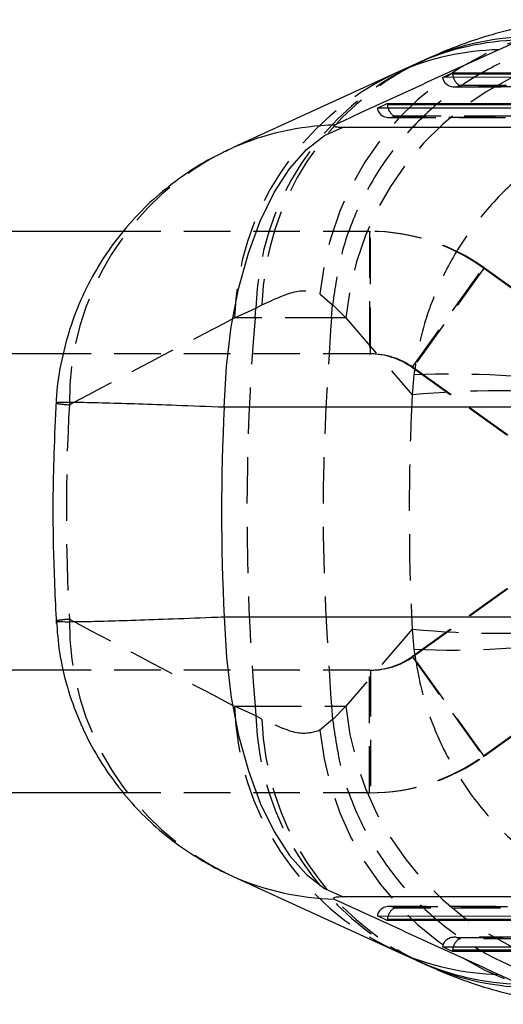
# Model space of a CAD drawing. Extents: x 30 to 368, y 10 to 283.
# Tile 2 of 26: x 129 to 143, y 10 to 37. Entities that reach past the tile are written whole.
import ezdxf

# ---------------------------------------------------------------- set-up
doc = ezdxf.new("R2010")
doc.units = 0
doc.linetypes.add('HIDDEN', pattern=[1.905, 1.27, -0.635])
doc.layers.get('0').update_dxf_attribs({"linetype": 'CONTINUOUS'})

msp = doc.modelspace()

# ---------------------------------------------------------------- linework, layer by layer
at = {"color": 7, "linetype": 'CONTINUOUS'}
for p, q in [((143.092772, 36.479299), (142.508559, 36.213808)), ((140.250839, 35.828271), (139.666625, 35.56278)), ((139.787047, 35.616191), (135.245517, 33.536389)), ((140.974378, 35.458315), (141.242954, 35.584906)), ((141.242954, 35.584906), (153.274565, 35.58992)), ((152.866328, 35.463271), (140.974378, 35.458315)), ((139.188972, 34.616783), (139.457547, 34.743373)), ((139.457547, 34.743373), (150.560741, 34.748001)), ((150.152504, 34.621352), (139.188972, 34.616783)), ((138.256356, 34.09578), (148.182474, 34.09578)), ((135.106856, 33.473692), (135.244426, 33.535908)), ((132.240497, 31.245236), (124.416676, 31.245236)), ((130.60068, 27.895236), (124.416676, 27.895236)), ((144.925359, 26.434142), (134.999242, 26.434142)), ((134.999242, 20.70633), (144.925359, 20.70633)), ((130.603262, 19.245236), (124.416676, 19.245236)), ((132.243688, 15.895236), (124.416676, 15.895236)), ((135.11001, 13.665315), (135.244426, 13.604564)), ((135.245517, 13.604083), (139.787047, 11.524281)), ((148.182474, 13.044692), (138.256356, 13.044692)), ((139.188972, 12.523689), (150.152504, 12.519119)), ((139.457547, 12.397098), (139.188972, 12.523689)), ((150.560741, 12.392471), (139.457547, 12.397098)), ((140.974378, 11.682157), (152.866328, 11.677201)), ((141.242954, 11.555566), (140.974378, 11.682157)), ((139.666625, 11.577692), (140.250839, 11.312201)), ((153.274565, 11.550552), (141.242954, 11.555566)), ((142.508559, 10.926664), (143.092772, 10.661173))]:
    msp.add_line(p, q, dxfattribs=at)
at = {"color": 8, "linetype": 'CONTINUOUS'}
for p, q in [((153.148033, 35.550665), (141.246446, 35.545706)), ((150.434209, 34.708746), (139.46104, 34.704173)), ((139.46104, 12.436299), (150.434209, 12.431726)), ((141.246446, 11.594766), (153.148033, 11.589807))]:
    msp.add_line(p, q, dxfattribs=at)
at = {"color": 7, "linetype": 'HIDDEN'}
for p, q in [((141.30688, 35.198437), (152.768377, 35.203214)), ((141.356726, 35.20132), (141.447721, 35.244209)), ((152.750024, 35.206068), (141.356726, 35.20132)), ((141.447721, 35.244209), (152.888338, 35.248977)), ((139.521474, 34.356905), (150.054554, 34.361295)), ((139.57132, 34.359787), (139.662315, 34.402677)), ((150.036201, 34.364148), (139.57132, 34.359787)), ((139.662315, 34.402677), (150.174515, 34.407058)), ((138.976151, 31.245236), (132.240497, 31.245236)), ((138.976151, 31.245236), (138.976151, 27.895236)), ((138.976151, 31.245236), (139.002032, 31.245236)), ((139.002032, 27.895236), (139.002032, 31.245236)), ((140.13799, 27.523156), (142.08407, 30.249924)), ((142.109951, 30.249924), (140.163872, 27.523156)), ((146.228134, 27.292315), (142.08407, 30.249924)), ((142.08407, 30.249924), (142.109951, 30.249924)), ((146.254015, 27.292315), (142.109951, 30.249924)), ((137.618186, 29.537677), (137.962996, 29.24041)), ((135.279538, 28.878021), (135.863751, 29.143512)), ((135.841508, 28.878021), (135.863751, 29.143512)), ((135.863751, 29.143512), (136.031557, 29.23289)), ((137.931341, 28.878021), (137.962996, 29.24041)), ((137.962996, 29.24041), (137.963756, 29.248926)), ((137.963756, 29.248926), (138.328266, 28.878021)), ((135.841508, 28.878021), (135.279538, 28.878021)), ((137.931341, 28.878021), (135.841508, 28.878021)), ((138.328266, 28.878021), (137.931341, 28.878021)), ((138.328266, 28.878021), (140.139658, 26.774048)), ((138.976151, 27.895236), (130.60068, 27.895236)), ((138.976151, 27.895236), (139.002032, 27.895236)), ((144.282054, 24.565548), (140.13799, 27.523156)), ((140.13799, 27.523156), (140.163872, 27.523156)), ((144.307935, 24.565548), (140.163872, 27.523156)), ((140.187403, 27.321933), (140.139658, 26.774048)), ((144.282054, 22.574923), (140.13799, 19.617316)), ((144.307935, 22.574923), (140.163872, 19.617316)), ((140.139658, 20.366424), (138.328266, 18.262451)), ((140.139658, 20.366424), (140.187403, 19.818539)), ((146.228134, 19.848157), (142.08407, 16.890548)), ((146.254015, 19.848157), (142.109951, 16.890548)), ((140.13799, 19.617316), (142.08407, 16.890548)), ((140.13799, 19.617316), (140.163872, 19.617316)), ((142.109951, 16.890548), (140.163872, 19.617316)), ((138.976151, 19.245236), (130.603262, 19.245236)), ((138.976151, 15.895236), (138.976151, 19.245236)), ((138.976151, 19.245236), (139.002032, 19.245236)), ((139.002032, 19.245236), (139.002032, 15.895236)), ((135.863751, 17.99696), (135.279538, 18.262451)), ((135.279538, 18.262451), (135.841508, 18.262451)), ((135.841508, 18.262451), (135.863751, 17.99696)), ((135.841508, 18.262451), (137.931341, 18.262451)), ((137.931341, 18.262451), (138.328266, 18.262451)), ((137.931341, 18.262451), (137.962996, 17.900061)), ((138.328266, 18.262451), (137.963756, 17.891545)), ((136.031557, 17.907582), (135.863751, 17.99696)), ((137.962996, 17.900061), (137.618186, 17.602794)), ((137.963756, 17.891545), (137.962996, 17.900061)), ((142.08407, 16.890548), (142.109951, 16.890548)), ((138.976151, 15.895236), (132.243688, 15.895236)), ((138.976151, 15.895236), (139.002032, 15.895236)), ((150.054554, 12.779177), (139.521474, 12.783567)), ((139.57132, 12.780685), (150.036201, 12.776324)), ((139.662315, 12.737795), (139.57132, 12.780685)), ((150.174515, 12.733414), (139.662315, 12.737795)), ((152.768377, 11.937258), (141.30688, 11.942035)), ((141.356726, 11.939152), (152.750024, 11.934404)), ((141.447721, 11.896263), (141.356726, 11.939152)), ((152.888338, 11.891495), (141.447721, 11.896263))]:
    msp.add_line(p, q, dxfattribs=at)
at = {"color": 7, "linetype": 'CONTINUOUS', "flags": 128}
for points in [[(134.999242, 26.434142), (135.060016, 27.551367), (135.192057, 28.639824), (135.39283, 29.678628), (135.658484, 30.647846), (135.983921, 31.528876), (136.362895, 32.304814), (136.788134, 32.96077), (137.251478, 33.484155), (137.744037, 33.864928), (138.256356, 34.09578)], [(134.999242, 20.70633), (135.060016, 19.589105), (135.192057, 18.500648), (135.39283, 17.461843), (135.658484, 16.492626), (135.983921, 15.611596), (136.362895, 14.835658), (136.788134, 14.179702), (137.251478, 13.656316), (137.744037, 13.275544), (138.256356, 13.044692)]]:
    msp.add_lwpolyline(points, dxfattribs=at)
at = {"color": 7, "linetype": 'HIDDEN'}
for centre, radius, start, end in [((145.734899, 28.781891), 8.151824, 89.2189376, 174.6802524), ((146.434756, 28.134792), 8.14049, 89.4174826, 174.7615829), ((143.479184, 28.927603), 7.618493, 115.0716441, 178.3760159), ((143.666681, 28.99283), 7.638897, 115.749709, 178.1991278), ((142.894971, 28.662112), 7.618493, 115.0716524, 178.3760188), ((138.402295, 26.578458), 7.642262, 115.5445292, 180.5881439), ((138.97615, 25.89525), 5.349986, 54.4846409, 89.9999916), ((139.002031, 25.89525), 5.349986, 54.4846409, 89.9999916), ((199.200751, 23.570236), 63.581179, 175.21135012, 184.78864988), ((138.97615, 25.895239), 1.999997, 54.4846468, 89.9999832), ((139.002031, 25.895239), 1.999997, 54.4846468, 89.9999832), ((141.188908, 4.619259), 22.724753, 80.5280126, 92.5259046), ((142.524194, 1.332831), 25.55272, 84.6454655, 95.3545345), ((138.402165, 20.561974), 7.642133, 179.4115471, 244.482285), ((142.524194, 45.807641), 25.55272, 264.6454655, 275.3545345), ((141.188908, 42.521213), 22.724753, 267.4740954, 279.4719874), ((138.97615, 21.245233), 1.999997, 270.0000168, 305.5153532), ((139.002031, 21.245233), 1.999997, 270.0000168, 305.5153532), ((142.894971, 18.478359), 7.618493, 181.6239812, 244.9283476), ((146.434539, 19.00544), 8.140251, 185.2368692, 270.5840653), ((143.479184, 18.212869), 7.618493, 181.6239841, 244.9283559), ((143.666672, 18.147639), 7.638887, 181.8008528, 244.2526529), ((145.730246, 18.353404), 8.146713, 185.2865322, 270.8142778), ((138.97615, 21.245222), 5.349986, 270.0000084, 305.5153591), ((139.002031, 21.245222), 5.349986, 270.0000084, 305.5153591)]:
    msp.add_arc(centre, radius, start, end, dxfattribs=at)
at = {"color": 8, "linetype": 'CONTINUOUS'}
for centre, radius, start, end in [((143.271012, 29.172766), 7.308707, 91.3974297, 114.4078694), ((143.476535, 29.210567), 7.360573, 91.4822736, 115.1528811), ((142.687079, 28.905225), 7.310762, 91.3992341, 113.3761166), ((138.194826, 26.817389), 7.337804, 91.4429936, 113.7084122), ((138.194826, 20.323083), 7.337804, 246.2915878, 268.5570064), ((142.687079, 18.235247), 7.310762, 246.6238834, 268.6007659), ((143.271012, 17.967706), 7.308707, 245.5921306, 268.6025703), ((143.476537, 17.92992), 7.360588, 244.8495493, 268.5177116)]:
    msp.add_arc(centre, radius, start, end, dxfattribs=at)
at = {"color": 7, "linetype": 'CONTINUOUS'}
for centre, major_axis, ratio, start_param, end_param in [((180.15867, 31.613728), (121.455961, 49.719036), 0.145837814, 1.825770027, 1.86490995), ((141.517585, 35.587917), (-0.034627, 0.30584), 0.891364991, 1.480012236, 1.607972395), ((141.428315, 35.54584), (-0.067662, 0.301956), 0.578366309, 1.442357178, 1.733066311), ((139.732179, 34.746385), (-0.034627, 0.30584), 0.891364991, 1.480012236, 1.607972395), ((139.642909, 34.704308), (-0.067662, 0.301956), 0.578366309, 1.442357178, 1.733066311), ((201.40651, 23.570236), (66.480819, 0), 0.916053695, 3.094548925, 3.188636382), ((180.15867, 15.526744), (121.455961, -49.719036), 0.145837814, 4.418275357, 4.45741528), ((139.732179, 12.394087), (0.034627, 0.30584), 0.891364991, 1.533620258, 1.661580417), ((139.642909, 12.436164), (0.067662, 0.301956), 0.578366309, 1.408526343, 1.699235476), ((141.517585, 11.552555), (0.034627, 0.30584), 0.891364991, 1.533620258, 1.661580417), ((141.428315, 11.594632), (0.067662, 0.301956), 0.578366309, 1.408526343, 1.699235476)]:
    msp.add_ellipse(centre, major_axis=major_axis, ratio=ratio, start_param=start_param, end_param=end_param, dxfattribs=at)
at = {"color": 7, "linetype": 'HIDDEN'}
for centre, major_axis, ratio, start_param, end_param in [((141.337319, 35.50295), (0.357651, 0.080142), 0.821408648, 3.022382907, 4.583756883), ((141.428315, 35.54584), (-0.067662, 0.301956), 0.578366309, 1.733066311, 2.875770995), ((139.551913, 34.661418), (0.357651, 0.080142), 0.821408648, 3.022382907, 4.583756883), ((139.642909, 34.704308), (-0.067662, 0.301956), 0.578366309, 1.733066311, 2.875770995), ((180.676182, 23.570236), (124.501383, 56.614084), 0.180257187, 1.860935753, 1.900075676), ((197.225863, 23.570236), (0, 60.9), 0.938675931, 1.51816428, 1.623428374), ((201.40651, 23.570236), (70.727968, 0), 0.861045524, 3.093466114, 3.189719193), ((180.676182, 23.570236), (124.501383, -56.614084), 0.180257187, 4.383109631, 4.422249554), ((139.551913, 12.479054), (0.357651, -0.080142), 0.821408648, 1.699428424, 3.2608024), ((139.642909, 12.436164), (0.067662, 0.301956), 0.578366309, 0.265821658, 1.408526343), ((141.337319, 11.637522), (0.357651, -0.080142), 0.821408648, 1.699428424, 3.2608024), ((141.428315, 11.594632), (0.067662, 0.301956), 0.578366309, 0.265821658, 1.408526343)]:
    msp.add_ellipse(centre, major_axis=major_axis, ratio=ratio, start_param=start_param, end_param=end_param, dxfattribs=at)
at = {"color": 7, "linetype": 'CONTINUOUS'}
for points, knots in [([(145.140361, 37.035006), (144.898361, 37.030988), (144.341188, 37.021738), (143.502743, 36.90677), (142.62796, 36.720043), (141.767241, 36.458801), (141.003853, 36.173945), (140.540519, 35.95383), (140.34341, 35.860189)], [0, 0, 0, 0, 0.125763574, 0.289554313, 0.466272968, 0.646861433, 0.849769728, 1, 1, 1, 1]), ([(140.347814, 35.873085), (140.340184, 35.869504), (140.309658, 35.855176), (140.276047, 35.839802), (140.250839, 35.828271)], [0, 0, 0, 0, 0.249987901, 1, 1, 1, 1]), ([(138.010043, 34.152866), (137.998686, 34.145428), (137.975716, 34.130385), (138.007866, 34.114468), (138.073883, 34.10273), (138.155497, 34.096665), (138.229987, 34.096012), (138.256356, 34.09578)], [0, 0, 0, 0, 0.239969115, 0.485358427, 0.628838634, 0.868605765, 1, 1, 1, 1]), ([(135.109352, 33.464776), (135.012743, 33.422391), (134.666827, 33.270627), (134.090941, 32.925001), (133.385282, 32.419414), (132.712239, 31.808319), (132.094613, 31.10661), (131.552227, 30.323049), (131.101053, 29.470708), (130.747807, 28.563303), (130.517967, 27.614999), (130.402283, 26.937672), (130.403437, 26.581118), (130.403534, 26.551198)], [0, 0, 0, 0, 0.036049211, 0.129077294, 0.228563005, 0.332185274, 0.438662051, 0.547044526, 0.656702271, 0.767218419, 0.878312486, 0.989788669, 1, 1, 1, 1]), ([(130.401844, 26.616793), (130.377838, 26.132099), (130.311663, 24.796016), (130.298324, 22.762265), (130.369775, 21.21717), (130.401844, 20.523679)], [0, 0, 0, 0, 0.238836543, 0.658364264, 1, 1, 1, 1]), ([(130.406495, 20.588491), (130.427875, 20.305334), (130.473885, 19.695952), (130.688071, 18.789183), (131.005105, 17.888774), (131.415091, 17.055679), (131.900694, 16.296197), (132.449263, 15.614981), (133.047124, 15.0155), (133.678578, 14.497799), (134.328407, 14.071014), (134.806643, 13.799296), (135.071064, 13.686784), (135.111001, 13.669791)], [0, 0, 0, 0, 0.096786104, 0.208293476, 0.316668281, 0.422018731, 0.524373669, 0.623696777, 0.719897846, 0.812847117, 0.901789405, 0.985166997, 1, 1, 1, 1]), ([(138.256356, 13.044692), (138.249493, 13.044676), (138.193425, 13.044545), (138.099836, 13.040878), (138.022237, 13.029895), (137.983656, 13.014399), (137.98552, 13.000147), (138.005443, 12.989959), (138.010043, 12.987606)], [0, 0, 0, 0, 0.03351392, 0.273758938, 0.513951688, 0.673696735, 0.924660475, 1, 1, 1, 1]), ([(140.250839, 11.312201), (140.259368, 11.308316), (140.293482, 11.292779), (140.324529, 11.278269), (140.347814, 11.267387)], [0, 0, 0, 0, 0.250013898, 1, 1, 1, 1]), ([(140.343639, 11.284065), (140.509921, 11.203125), (140.96312, 10.982523), (141.735521, 10.69268), (142.641341, 10.416697), (143.540868, 10.228336), (144.366137, 10.115753), (144.915416, 10.110528), (145.142277, 10.10837)], [0, 0, 0, 0, 0.1277985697, 0.3483145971, 0.5421623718, 0.7185156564, 0.8837427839, 1, 1, 1, 1])]:
    msp.add_open_spline(points, degree=3, knots=knots, dxfattribs=at)
at = {"color": 7, "linetype": 'HIDDEN'}
for points, knots in [([(146.227685, 36.640553), (146.179925, 36.641237), (145.765426, 36.647174), (144.894063, 36.588879), (143.640277, 36.3106), (142.366274, 35.795411), (141.19861, 35.070363), (140.165866, 34.163564), (139.302081, 33.093904), (138.630107, 31.89716), (138.155992, 30.60455), (138.027835, 29.700801), (137.963756, 29.248926)], [0, 0, 0, 0, 0.011771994, 0.102167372, 0.214400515, 0.326633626, 0.438862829, 0.551091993, 0.663318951, 0.775545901, 0.887772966, 1, 1, 1, 1]), ([(148.0699, 34.663461), (148.064416, 34.663328), (148.05808, 34.663174), (148.049345, 34.662948), (148.040078, 34.662701), (148.021585, 34.662179), (147.988485, 34.661139), (147.932701, 34.659094), (147.838658, 34.654803), (147.679938, 34.645176), (147.411266, 34.622036), (147.067281, 34.577502), (146.472086, 34.469314), (145.36932, 34.165804), (144.015925, 33.495723), (142.727096, 32.463265), (141.856107, 31.483974), (141.208647, 30.488838), (140.735192, 29.515147), (140.371187, 28.455138), (140.248662, 27.69965), (140.187403, 27.321933)], [0, 0, 0, 0, 0.001490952, 0.0017225, 0.002379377, 0.004009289, 0.006755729, 0.011383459, 0.019184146, 0.032341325, 0.054574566, 0.092350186, 0.126233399, 0.217890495, 0.398766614, 0.520201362, 0.641582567, 0.728080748, 0.814563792, 0.907288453, 1, 1, 1, 1]), ([(136.031557, 29.23289), (136.37176, 29.392089), (137.059267, 29.713811), (137.430602, 29.596791), (137.618186, 29.537677)], [0, 0, 0, 0, 0.494835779, 1, 1, 1, 1]), ([(137.931341, 28.878021), (137.815944, 27.115524), (137.584267, 23.57704), (137.815356, 20.038478), (137.931341, 18.262451)], [0, 0, 0, 0, 0.498093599, 1, 1, 1, 1]), ([(130.417759, 26.55118), (130.420921, 26.546092), (130.428273, 26.534261), (130.639857, 26.512444), (130.760435, 26.500011)], [0, 0, 0, 0, 0.430118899, 1, 1, 1, 1]), ([(130.760435, 20.640461), (130.686914, 20.632852), (130.491884, 20.612667), (130.365728, 20.594908), (130.407043, 20.589549), (130.4114, 20.588984)], [0, 0, 0, 0, 0.351179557, 0.931576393, 1, 1, 1, 1]), ([(140.187403, 19.818539), (140.248662, 19.440822), (140.371187, 18.685334), (140.735192, 17.625325), (141.208647, 16.651633), (141.856107, 15.656498), (142.727096, 14.677207), (144.015925, 13.644749), (145.36932, 12.974668), (146.472086, 12.671158), (147.067281, 12.56297), (147.411266, 12.518436), (147.679938, 12.495296), (147.838658, 12.485669), (147.932701, 12.481378), (147.988485, 12.479332), (148.021585, 12.478293), (148.040078, 12.477771), (148.049345, 12.477524), (148.05808, 12.477298), (148.064416, 12.477144), (148.0699, 12.477011)], [0, 0, 0, 0, 0.0927115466, 0.1854362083, 0.2719192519, 0.3584174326, 0.479798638, 0.6012333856, 0.7821095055, 0.8737666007, 0.9076498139, 0.9454254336, 0.9676586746, 0.9808158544, 0.9886165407, 0.9932442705, 0.9959907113, 0.9976206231, 0.9982775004, 0.9985090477, 1, 1, 1, 1]), ([(137.618186, 17.602794), (137.434965, 17.544173), (137.064796, 17.425738), (136.378274, 17.745893), (136.031557, 17.907582)], [0, 0, 0, 0, 0.494965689, 1, 1, 1, 1]), ([(137.963756, 17.891545), (138.027835, 17.439671), (138.155992, 16.535922), (138.630107, 15.243312), (139.302081, 14.046568), (140.165866, 12.976908), (141.19861, 12.070109), (142.366274, 11.345061), (143.640277, 10.829872), (144.894063, 10.551593), (145.765426, 10.493298), (146.179925, 10.499235), (146.227685, 10.499919)], [0, 0, 0, 0, 0.112227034, 0.224454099, 0.336681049, 0.448908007, 0.561137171, 0.673366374, 0.785599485, 0.897832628, 0.988228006, 1, 1, 1, 1])]:
    msp.add_open_spline(points, degree=3, knots=knots, dxfattribs=at)
at = {"color": 8, "linetype": 'CONTINUOUS'}
for points, knots in [([(134.999242, 26.434142), (134.550809, 26.45201), (133.69759, 26.486007), (132.61942, 26.523842), (131.686762, 26.552324), (130.981109, 26.567872), (130.553738, 26.568626), (130.378143, 26.562713), (130.411855, 26.552899), (130.417759, 26.55118)], [0, 0, 0, 0, 0.167179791, 0.31808731, 0.47323284, 0.655310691, 0.808674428, 0.966493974, 1, 1, 1, 1]), ([(130.4114, 20.588984), (130.426607, 20.583675), (130.463383, 20.570838), (130.894162, 20.571504), (131.589562, 20.5858), (132.425071, 20.610233), (133.450308, 20.645604), (134.341196, 20.679646), (134.882759, 20.701606), (134.999242, 20.70633)], [0, 0, 0, 0, 0.142460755, 0.344514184, 0.49543851, 0.650603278, 0.801858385, 0.95738243, 1, 1, 1, 1])]:
    msp.add_open_spline(points, degree=3, knots=knots, dxfattribs=at)

doc.saveas('drawing.dxf')
